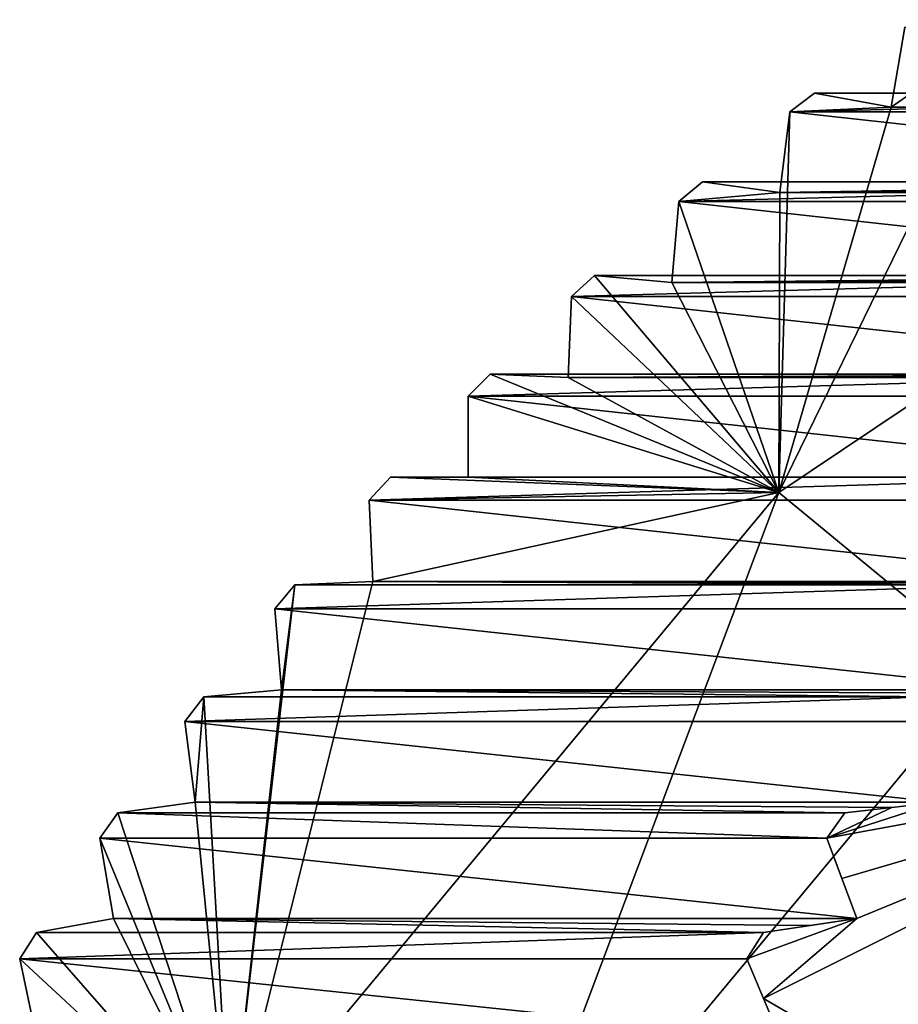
# Model space of a CAD drawing. Header units: millimetres. Extents: x -682 to 137, y -14 to 967.
# Tile 41 of 256: x -611 to -607.21, y 7.8 to 12.05. Entities that reach past the tile are written whole.
import ezdxf

# ---------------------------------------------------------------- set-up
doc = ezdxf.new("R2010")
doc.units = ezdxf.units.MM
doc.header["$LTSCALE"] = 65.185185
for name, color, linetype in [('4121', 7, 'CONTINUOUS'), ('4122', 7, 'CONTINUOUS'), ('4130', 7, 'CONTINUOUS'), ('4141', 7, 'CONTINUOUS'), ('4143', 7, 'CONTINUOUS'), ('4171', 7, 'CONTINUOUS'), ('4172', 7, 'CONTINUOUS'), ('4173', 7, 'CONTINUOUS'), ('4174', 7, 'CONTINUOUS'), ('4175', 7, 'CONTINUOUS'), ('4176', 7, 'CONTINUOUS'), ('4177', 7, 'CONTINUOUS'), ('4178', 7, 'CONTINUOUS'), ('4179', 7, 'CONTINUOUS'), ('4180', 7, 'CONTINUOUS'), ('4181', 7, 'CONTINUOUS'), ('4182', 7, 'CONTINUOUS'), ('4183', 7, 'CONTINUOUS'), ('4184', 7, 'CONTINUOUS'), ('4185', 7, 'CONTINUOUS'), ('4186', 7, 'CONTINUOUS'), ('4187', 7, 'CONTINUOUS'), ('4188', 7, 'CONTINUOUS'), ('4189', 7, 'CONTINUOUS')]:
    doc.layers.add(name, color=color, linetype=linetype)

msp = doc.modelspace()

# ---------------------------------------------------------------- linework, layer by layer
at = {"layer": '4121', "color": 7, "linetype": 'CONTINUOUS', "true_color": 0x191919}
for points in [[(-604.5414, 11.6528, -111.634), (-604.4356, 11.7338, -111.6655), (-607.6765, 11.6528, -122.1778), (-604.5414, 11.6528, -111.634)], [(-607.6765, 11.6528, -122.1778), (-604.4356, 11.7338, -111.6655), (-607.5706, 11.7338, -122.2093), (-607.6765, 11.6528, -122.1778)], [(-605.0207, 11.2654, -111.4915), (-604.9184, 11.351, -111.5219), (-608.1558, 11.2654, -122.0353), (-605.0207, 11.2654, -111.4915)], [(-608.1558, 11.2654, -122.0353), (-604.9184, 11.351, -111.5219), (-608.0535, 11.351, -122.0657), (-608.1558, 11.2654, -122.0353)], [(-605.4834, 10.8564, -111.3539), (-605.3847, 10.9467, -111.3833), (-608.6185, 10.8564, -121.8977), (-605.4834, 10.8564, -111.3539)], [(-608.6185, 10.8564, -121.8977), (-605.3847, 10.9467, -111.3833), (-608.5198, 10.9467, -121.927), (-608.6185, 10.8564, -121.8977)], [(-605.9285, 10.4268, -111.2216), (-605.8337, 10.5215, -111.2497), (-609.0636, 10.4268, -121.7653), (-605.9285, 10.4268, -111.2216)], [(-609.0636, 10.4268, -121.7653), (-605.8337, 10.5215, -111.2497), (-608.9688, 10.5215, -121.7935), (-609.0636, 10.4268, -121.7653)], [(-606.3553, 9.9774, -111.0947), (-606.2646, 10.0763, -111.1217), (-609.4904, 9.9774, -121.6385), (-606.3553, 9.9774, -111.0947)], [(-609.4904, 9.9774, -121.6385), (-606.2646, 10.0763, -111.1217), (-609.3996, 10.0763, -121.6654), (-609.4904, 9.9774, -121.6385)], [(-606.7629, 9.5089, -110.9735), (-606.6763, 9.6119, -110.9992), (-609.8979, 9.5089, -121.5173), (-606.7629, 9.5089, -110.9735)], [(-609.8979, 9.5089, -121.5173), (-606.6763, 9.6119, -110.9992), (-609.8114, 9.6119, -121.543), (-609.8979, 9.5089, -121.5173)], [(-607.1504, 9.0224, -110.8582), (-607.0683, 9.1292, -110.8827), (-610.2855, 9.0224, -121.402), (-607.1504, 9.0224, -110.8582)], [(-610.2855, 9.0224, -121.402), (-607.0683, 9.1292, -110.8827), (-610.2034, 9.1292, -121.4264), (-610.2855, 9.0224, -121.402)], [(-610.6524, 8.5187, -121.2929), (-607.5173, 8.5187, -110.7492), (-610.5748, 8.6291, -121.316), (-610.6524, 8.5187, -121.2929)], [(-607.5173, 8.5187, -110.7492), (-607.4397, 8.6291, -110.7722), (-610.5748, 8.6291, -121.316), (-607.5173, 8.5187, -110.7492)], [(-607.8628, 7.9988, -110.6464), (-607.7899, 8.1126, -110.6681), (-610.9979, 7.9988, -121.1902), (-607.8628, 7.9988, -110.6464)], [(-610.9979, 7.9988, -121.1902), (-607.7899, 8.1126, -110.6681), (-610.925, 8.1126, -121.2119), (-610.9979, 7.9988, -121.1902)]]:
    msp.add_3dface(points, dxfattribs=at)
at = {"layer": '4122', "color": 7, "linetype": 'CONTINUOUS', "true_color": 0x191919}
for points in [[(-604.6833, 12.0503, -123.0678), (-607.725, 10.01, -122.1634), (-606.7442, 12.0183, -122.455), (-604.6833, 12.0503, -123.0678)], [(-606.7442, 12.0183, -122.455), (-607.725, 10.01, -122.1634), (-607.2397, 11.6729, -122.3077), (-606.7442, 12.0183, -122.455)], [(-607.1814, 12.0181, -122.325), (-606.7442, 12.0183, -122.455), (-607.2397, 11.6729, -122.3077), (-607.1814, 12.0181, -122.325)], [(-607.6765, 11.6528, -122.1778), (-607.5706, 11.7338, -122.2093), (-607.2397, 11.6729, -122.3077), (-607.6765, 11.6528, -122.1778)], [(-607.725, 10.01, -122.1634), (-607.6765, 11.6528, -122.1778), (-607.2397, 11.6729, -122.3077), (-607.725, 10.01, -122.1634)], [(-607.6765, 11.6528, -122.1778), (-607.725, 10.01, -122.1634), (-607.7203, 11.3053, -122.1648), (-607.6765, 11.6528, -122.1778)], [(-608.1558, 11.2654, -122.0353), (-608.0535, 11.351, -122.0657), (-607.7203, 11.3053, -122.1648), (-608.1558, 11.2654, -122.0353)], [(-607.725, 10.01, -122.1634), (-608.1558, 11.2654, -122.0353), (-607.7203, 11.3053, -122.1648), (-607.725, 10.01, -122.1634)], [(-608.1558, 11.2654, -122.0353), (-607.725, 10.01, -122.1634), (-608.1851, 10.9161, -122.0266), (-608.1558, 11.2654, -122.0353)], [(-608.6185, 10.8564, -121.8977), (-608.5198, 10.9467, -121.927), (-607.725, 10.01, -122.1634), (-608.6185, 10.8564, -121.8977)], [(-607.725, 10.01, -122.1634), (-608.5198, 10.9467, -121.927), (-608.1851, 10.9161, -122.0266), (-607.725, 10.01, -122.1634)], [(-608.6185, 10.8564, -121.8977), (-607.725, 10.01, -122.1634), (-608.6331, 10.5062, -121.8933), (-608.6185, 10.8564, -121.8977)], [(-609.0636, 10.4268, -121.7653), (-608.9688, 10.5215, -121.7935), (-607.725, 10.01, -122.1634), (-609.0636, 10.4268, -121.7653)], [(-607.725, 10.01, -122.1634), (-608.9688, 10.5215, -121.7935), (-608.6331, 10.5062, -121.8933), (-607.725, 10.01, -122.1634)], [(-609.0636, 10.4268, -121.7653), (-607.725, 10.01, -122.1634), (-609.0636, 10.0763, -121.7653), (-609.0636, 10.4268, -121.7653)], [(-609.4904, 9.9774, -121.6385), (-609.3996, 10.0763, -121.6654), (-607.725, 10.01, -122.1634), (-609.4904, 9.9774, -121.6385)], [(-607.725, 10.01, -122.1634), (-609.3996, 10.0763, -121.6654), (-609.0636, 10.0763, -121.7653), (-607.725, 10.01, -122.1634)], [(-607.725, 10.01, -122.1634), (-610.0918, 7.1589, -121.4596), (-609.4757, 9.6272, -121.6428), (-607.725, 10.01, -122.1634)], [(-609.4904, 9.9774, -121.6385), (-607.725, 10.01, -122.1634), (-609.4757, 9.6272, -121.6428), (-609.4904, 9.9774, -121.6385)], [(-610.0918, 7.1589, -121.4596), (-609.8114, 9.6119, -121.543), (-609.4757, 9.6272, -121.6428), (-610.0918, 7.1589, -121.4596)], [(-609.8114, 9.6119, -121.543), (-610.0918, 7.1589, -121.4596), (-609.8687, 9.1597, -121.526), (-609.8114, 9.6119, -121.543)], [(-609.8979, 9.5089, -121.5173), (-609.8114, 9.6119, -121.543), (-609.8687, 9.1597, -121.526), (-609.8979, 9.5089, -121.5173)], [(-610.0918, 7.1589, -121.4596), (-610.2034, 9.1292, -121.4264), (-609.8687, 9.1597, -121.526), (-610.0918, 7.1589, -121.4596)], [(-610.2855, 9.0224, -121.402), (-610.2034, 9.1292, -121.4264), (-610.2417, 8.6749, -121.4151), (-610.2855, 9.0224, -121.402)], [(-610.2034, 9.1292, -121.4264), (-610.0918, 7.1589, -121.4596), (-610.2417, 8.6749, -121.4151), (-610.2034, 9.1292, -121.4264)], [(-610.0918, 7.1589, -121.4596), (-610.5748, 8.6291, -121.316), (-610.2417, 8.6749, -121.4151), (-610.0918, 7.1589, -121.4596)], [(-610.6524, 8.5187, -121.2929), (-610.5748, 8.6291, -121.316), (-610.0918, 7.1589, -121.4596), (-610.6524, 8.5187, -121.2929)], [(-610.6524, 8.5187, -121.2929), (-610.0918, 7.1589, -121.4596), (-610.594, 8.1735, -121.3103), (-610.6524, 8.5187, -121.2929)], [(-610.0918, 7.1589, -121.4596), (-610.925, 8.1126, -121.2119), (-610.594, 8.1735, -121.3103), (-610.0918, 7.1589, -121.4596)], [(-610.9979, 7.9988, -121.1902), (-610.925, 8.1126, -121.2119), (-610.0918, 7.1589, -121.4596), (-610.9979, 7.9988, -121.1902)], [(-610.9979, 7.9988, -121.1902), (-610.0918, 7.1589, -121.4596), (-610.9251, 7.6565, -121.2118), (-610.9979, 7.9988, -121.1902)]]:
    msp.add_3dface(points, dxfattribs=at)
at = {"layer": '4130', "color": 7, "linetype": 'CONTINUOUS', "true_color": 0x191919}
msp.add_3dface([(-606.8102, 9.2574, -121.3921), (-606.2906, 6.6229, -111.6355), (-608.9989, 6.6218, -120.7413), (-606.8102, 9.2574, -121.3921)], dxfattribs=at)
at = {"layer": '4141', "color": 7, "linetype": 'CONTINUOUS', "true_color": 0x191919}
for points in [[(-606.8733, 7.294, -109.8974), (-605.7624, 8.8418, -110.2277), (-607.7905, 7.8273, -110.5367), (-606.8733, 7.294, -109.8974)], [(-607.7905, 7.8273, -110.5367), (-605.7624, 8.8418, -110.2277), (-607.3877, 8.1735, -110.5269), (-607.7905, 7.8273, -110.5367)], [(-607.5173, 8.5187, -110.7492), (-605.7624, 8.8418, -110.2277), (-607.0353, 8.6749, -110.6317), (-607.5173, 8.5187, -110.7492)], [(-605.7624, 8.8418, -110.2277), (-607.5173, 8.5187, -110.7492), (-607.4522, 8.3457, -110.6373), (-605.7624, 8.8418, -110.2277)], [(-607.3877, 8.1735, -110.5269), (-605.7624, 8.8418, -110.2277), (-607.4522, 8.3457, -110.6373), (-607.3877, 8.1735, -110.5269)], [(-607.2369, 8.652, -110.7013), (-607.5173, 8.5187, -110.7492), (-607.0353, 8.6749, -110.6317), (-607.2369, 8.652, -110.7013)], [(-607.4397, 8.6291, -110.7722), (-607.5173, 8.5187, -110.7492), (-607.2369, 8.652, -110.7013), (-607.4397, 8.6291, -110.7722)], [(-607.7899, 8.1126, -110.6681), (-607.8628, 7.9988, -110.6464), (-607.3877, 8.1735, -110.5269), (-607.7899, 8.1126, -110.6681)], [(-607.8628, 7.9988, -110.6464), (-607.7905, 7.8273, -110.5367), (-607.3877, 8.1735, -110.5269), (-607.8628, 7.9988, -110.6464)], [(-607.5882, 8.1431, -110.5968), (-607.7899, 8.1126, -110.6681), (-607.3877, 8.1735, -110.5269), (-607.5882, 8.1431, -110.5968)], [(-607.7188, 7.6565, -110.4284), (-606.8733, 7.294, -109.8974), (-607.7905, 7.8273, -110.5367), (-607.7188, 7.6565, -110.4284)]]:
    msp.add_3dface(points, dxfattribs=at)
at = {"layer": '4143', "color": 7, "linetype": 'CONTINUOUS', "true_color": 0x191919}
for points in [[(-607.725, 10.01, -122.1634), (-604.6833, 12.0503, -123.0678), (-606.8102, 9.2574, -121.3921), (-607.725, 10.01, -122.1634)], [(-610.0918, 7.1589, -121.4596), (-607.725, 10.01, -122.1634), (-608.9989, 6.6218, -120.7413), (-610.0918, 7.1589, -121.4596)], [(-607.725, 10.01, -122.1634), (-606.8102, 9.2574, -121.3921), (-608.9989, 6.6218, -120.7413), (-607.725, 10.01, -122.1634)]]:
    msp.add_3dface(points, dxfattribs=at)
at = {"layer": '4171', "color": 7, "linetype": 'CONTINUOUS', "true_color": 0x191919}
for points in [[(-607.8628, 7.9988, -110.6464), (-610.9979, 7.9988, -121.1902), (-607.7188, 7.6565, -110.4284), (-607.8628, 7.9988, -110.6464)], [(-610.9979, 7.9988, -121.1902), (-610.9251, 7.6565, -121.2118), (-607.7188, 7.6565, -110.4284), (-610.9979, 7.9988, -121.1902)], [(-607.8628, 7.9988, -110.6464), (-607.7188, 7.6565, -110.4284), (-607.7905, 7.8273, -110.5367), (-607.8628, 7.9988, -110.6464)]]:
    msp.add_3dface(points, dxfattribs=at)
at = {"layer": '4172', "color": 7, "linetype": 'CONTINUOUS', "true_color": 0x191919}
for points in [[(-610.925, 8.1126, -121.2119), (-607.7899, 8.1126, -110.6681), (-610.594, 8.1735, -121.3103), (-610.925, 8.1126, -121.2119)], [(-610.594, 8.1735, -121.3103), (-607.7899, 8.1126, -110.6681), (-607.5882, 8.1431, -110.5968), (-610.594, 8.1735, -121.3103)], [(-610.594, 8.1735, -121.3103), (-607.5882, 8.1431, -110.5968), (-607.3877, 8.1735, -110.5269), (-610.594, 8.1735, -121.3103)]]:
    msp.add_3dface(points, dxfattribs=at)
at = {"layer": '4173', "color": 7, "linetype": 'CONTINUOUS', "true_color": 0x191919}
for points in [[(-607.5173, 8.5187, -110.7492), (-610.6524, 8.5187, -121.2929), (-607.3877, 8.1735, -110.5269), (-607.5173, 8.5187, -110.7492)], [(-610.6524, 8.5187, -121.2929), (-610.594, 8.1735, -121.3103), (-607.3877, 8.1735, -110.5269), (-610.6524, 8.5187, -121.2929)], [(-607.5173, 8.5187, -110.7492), (-607.3877, 8.1735, -110.5269), (-607.4522, 8.3457, -110.6373), (-607.5173, 8.5187, -110.7492)]]:
    msp.add_3dface(points, dxfattribs=at)
at = {"layer": '4174', "color": 7, "linetype": 'CONTINUOUS', "true_color": 0x191919}
for points in [[(-610.5748, 8.6291, -121.316), (-607.4397, 8.6291, -110.7722), (-610.2417, 8.6749, -121.4151), (-610.5748, 8.6291, -121.316)], [(-610.2417, 8.6749, -121.4151), (-607.4397, 8.6291, -110.7722), (-607.2369, 8.652, -110.7013), (-610.2417, 8.6749, -121.4151)], [(-610.2417, 8.6749, -121.4151), (-607.2369, 8.652, -110.7013), (-607.0353, 8.6749, -110.6317), (-610.2417, 8.6749, -121.4151)]]:
    msp.add_3dface(points, dxfattribs=at)
at = {"layer": '4175', "color": 7, "linetype": 'CONTINUOUS', "true_color": 0x191919}
for points in [[(-607.1504, 9.0224, -110.8582), (-610.2855, 9.0224, -121.402), (-607.0353, 8.6749, -110.6317), (-607.1504, 9.0224, -110.8582)], [(-610.2855, 9.0224, -121.402), (-610.2417, 8.6749, -121.4151), (-607.0353, 8.6749, -110.6317), (-610.2855, 9.0224, -121.402)]]:
    msp.add_3dface(points, dxfattribs=at)
at = {"layer": '4176', "color": 7, "linetype": 'CONTINUOUS', "true_color": 0x191919}
for points in [[(-610.2034, 9.1292, -121.4264), (-607.0683, 9.1292, -110.8827), (-609.8687, 9.1597, -121.526), (-610.2034, 9.1292, -121.4264)], [(-609.8687, 9.1597, -121.526), (-607.0683, 9.1292, -110.8827), (-606.8647, 9.1445, -110.812), (-609.8687, 9.1597, -121.526)], [(-609.8687, 9.1597, -121.526), (-606.8647, 9.1445, -110.812), (-606.6623, 9.1597, -110.7426), (-609.8687, 9.1597, -121.526)]]:
    msp.add_3dface(points, dxfattribs=at)
at = {"layer": '4177', "color": 7, "linetype": 'CONTINUOUS', "true_color": 0x191919}
for points in [[(-606.7629, 9.5089, -110.9735), (-609.8979, 9.5089, -121.5173), (-606.6623, 9.1597, -110.7426), (-606.7629, 9.5089, -110.9735)], [(-609.8979, 9.5089, -121.5173), (-609.8687, 9.1597, -121.526), (-606.6623, 9.1597, -110.7426), (-609.8979, 9.5089, -121.5173)]]:
    msp.add_3dface(points, dxfattribs=at)
at = {"layer": '4178', "color": 7, "linetype": 'CONTINUOUS', "true_color": 0x191919}
for points in [[(-609.8114, 9.6119, -121.543), (-606.6763, 9.6119, -110.9992), (-609.4757, 9.6272, -121.6428), (-609.8114, 9.6119, -121.543)], [(-609.4757, 9.6272, -121.6428), (-606.6763, 9.6119, -110.9992), (-606.4722, 9.6195, -110.9286), (-609.4757, 9.6272, -121.6428)], [(-609.4757, 9.6272, -121.6428), (-606.4722, 9.6195, -110.9286), (-606.2694, 9.6272, -110.8594), (-609.4757, 9.6272, -121.6428)]]:
    msp.add_3dface(points, dxfattribs=at)
at = {"layer": '4179', "color": 7, "linetype": 'CONTINUOUS', "true_color": 0x191919}
for points in [[(-606.3553, 9.9774, -111.0947), (-609.4904, 9.9774, -121.6385), (-606.2694, 9.6272, -110.8594), (-606.3553, 9.9774, -111.0947)], [(-609.4904, 9.9774, -121.6385), (-609.4757, 9.6272, -121.6428), (-606.2694, 9.6272, -110.8594), (-609.4904, 9.9774, -121.6385)]]:
    msp.add_3dface(points, dxfattribs=at)
at = {"layer": '4180', "color": 7, "linetype": 'CONTINUOUS', "true_color": 0x191919}
for points in [[(-609.3996, 10.0763, -121.6654), (-606.2646, 10.0763, -111.1217), (-609.0636, 10.0763, -121.7653), (-609.3996, 10.0763, -121.6654)], [(-609.0636, 10.0763, -121.7653), (-606.2646, 10.0763, -111.1217), (-606.0603, 10.0763, -111.0511), (-609.0636, 10.0763, -121.7653)], [(-609.0636, 10.0763, -121.7653), (-606.0603, 10.0763, -111.0511), (-605.8573, 10.0763, -110.9819), (-609.0636, 10.0763, -121.7653)]]:
    msp.add_3dface(points, dxfattribs=at)
at = {"layer": '4181', "color": 7, "linetype": 'CONTINUOUS', "true_color": 0x191919}
for points in [[(-605.9285, 10.4268, -111.2216), (-609.0636, 10.4268, -121.7653), (-605.8573, 10.0763, -110.9819), (-605.9285, 10.4268, -111.2216)], [(-609.0636, 10.4268, -121.7653), (-609.0636, 10.0763, -121.7653), (-605.8573, 10.0763, -110.9819), (-609.0636, 10.4268, -121.7653)]]:
    msp.add_3dface(points, dxfattribs=at)
at = {"layer": '4182', "color": 7, "linetype": 'CONTINUOUS', "true_color": 0x191919}
for points in [[(-608.9688, 10.5215, -121.7935), (-605.8337, 10.5215, -111.2497), (-608.6331, 10.5062, -121.8933), (-608.9688, 10.5215, -121.7935)], [(-608.6331, 10.5062, -121.8933), (-605.8337, 10.5215, -111.2497), (-605.6297, 10.5138, -111.1792), (-608.6331, 10.5062, -121.8933)], [(-608.6331, 10.5062, -121.8933), (-605.6297, 10.5138, -111.1792), (-605.4268, 10.5062, -111.1099), (-608.6331, 10.5062, -121.8933)]]:
    msp.add_3dface(points, dxfattribs=at)
at = {"layer": '4183', "color": 7, "linetype": 'CONTINUOUS', "true_color": 0x191919}
for points in [[(-608.6185, 10.8564, -121.8977), (-608.6331, 10.5062, -121.8933), (-605.4268, 10.5062, -111.1099), (-608.6185, 10.8564, -121.8977)], [(-605.4834, 10.8564, -111.3539), (-608.6185, 10.8564, -121.8977), (-605.4268, 10.5062, -111.1099), (-605.4834, 10.8564, -111.3539)]]:
    msp.add_3dface(points, dxfattribs=at)
at = {"layer": '4184', "color": 7, "linetype": 'CONTINUOUS', "true_color": 0x191919}
for points in [[(-608.5198, 10.9467, -121.927), (-605.3847, 10.9467, -111.3833), (-608.1851, 10.9161, -122.0266), (-608.5198, 10.9467, -121.927)], [(-608.1851, 10.9161, -122.0266), (-605.3847, 10.9467, -111.3833), (-605.1811, 10.9314, -111.3125), (-608.1851, 10.9161, -122.0266)], [(-608.1851, 10.9161, -122.0266), (-605.1811, 10.9314, -111.3125), (-604.9787, 10.9161, -111.2432), (-608.1851, 10.9161, -122.0266)]]:
    msp.add_3dface(points, dxfattribs=at)
at = {"layer": '4185', "color": 7, "linetype": 'CONTINUOUS', "true_color": 0x191919}
for points in [[(-608.1558, 11.2654, -122.0353), (-608.1851, 10.9161, -122.0266), (-604.9787, 10.9161, -111.2432), (-608.1558, 11.2654, -122.0353)], [(-605.0207, 11.2654, -111.4915), (-608.1558, 11.2654, -122.0353), (-604.9787, 10.9161, -111.2432), (-605.0207, 11.2654, -111.4915)]]:
    msp.add_3dface(points, dxfattribs=at)
at = {"layer": '4186', "color": 7, "linetype": 'CONTINUOUS', "true_color": 0x191919}
for points in [[(-608.0535, 11.351, -122.0657), (-604.9184, 11.351, -111.5219), (-607.7203, 11.3053, -122.1648), (-608.0535, 11.351, -122.0657)], [(-607.7203, 11.3053, -122.1648), (-604.9184, 11.351, -111.5219), (-604.7156, 11.3281, -111.451), (-607.7203, 11.3053, -122.1648)], [(-607.7203, 11.3053, -122.1648), (-604.7156, 11.3281, -111.451), (-604.514, 11.3053, -111.3814), (-607.7203, 11.3053, -122.1648)]]:
    msp.add_3dface(points, dxfattribs=at)
at = {"layer": '4187', "color": 7, "linetype": 'CONTINUOUS', "true_color": 0x191919}
for points in [[(-607.6765, 11.6528, -122.1778), (-607.7203, 11.3053, -122.1648), (-604.514, 11.3053, -111.3814), (-607.6765, 11.6528, -122.1778)], [(-604.5414, 11.6528, -111.634), (-607.6765, 11.6528, -122.1778), (-604.514, 11.3053, -111.3814), (-604.5414, 11.6528, -111.634)]]:
    msp.add_3dface(points, dxfattribs=at)
at = {"layer": '4188', "color": 7, "linetype": 'CONTINUOUS', "true_color": 0x191919}
for points in [[(-607.5706, 11.7338, -122.2093), (-604.4356, 11.7338, -111.6655), (-607.2397, 11.6729, -122.3077), (-607.5706, 11.7338, -122.2093)], [(-607.2397, 11.6729, -122.3077), (-604.4356, 11.7338, -111.6655), (-604.2339, 11.7033, -111.5942), (-607.2397, 11.6729, -122.3077)], [(-607.2397, 11.6729, -122.3077), (-604.2339, 11.7033, -111.5942), (-604.0334, 11.6729, -111.5242), (-607.2397, 11.6729, -122.3077)]]:
    msp.add_3dface(points, dxfattribs=at)
at = {"layer": '4189', "color": 7, "linetype": 'CONTINUOUS', "true_color": 0x191919}
msp.add_3dface([(-607.1814, 12.0181, -122.325), (-607.2397, 11.6729, -122.3077), (-604.0334, 11.6729, -111.5242), (-607.1814, 12.0181, -122.325)], dxfattribs=at)

doc.saveas('drawing.dxf')
